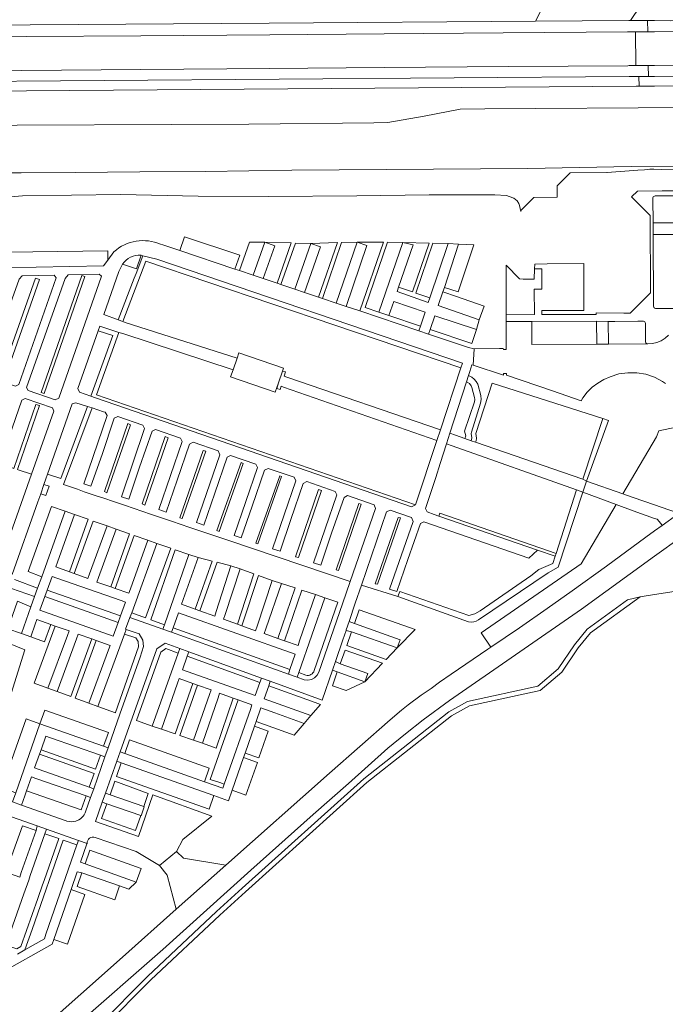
# Model space of a CAD drawing. Header units: metres. Extents: x 151213 to 156373, y 469495 to 475754.
# Tile 120 of 230: x 153869 to 154002, y 472663 to 472866. Entities that reach past the tile are written whole.
import ezdxf

# ---------------------------------------------------------------- set-up
doc = ezdxf.new("R2010")
doc.units = ezdxf.units.M
for name, color, linetype, lineweight in [('B-WE-OG-TERREIN_BEGROEID-GV', 252, 'Continuous', 18), ('B-WE-VH-GESLOTENVERHARDING_ASFALT-GV', 252, 'Continuous', 18), ('B-WE-VH-GESLOTENVERHARDING_BETON-GV', 252, 'Continuous', 18), ('B-WE-VH-HALFVERHARDING_GRIND-GV', 252, 'Continuous', 18), ('B-WE-VH-OPENVERHARDING_SIERBESTRATING-GV', 252, 'Continuous', 18), ('B-WE-VH-OPENVERHARDING_STRAATBAKSTEEN-GV', 252, 'Continuous', 18), ('B-WE-VH-OPENVERHARDING_TEGEL-GV', 252, 'Continuous', 18)]:
    doc.layers.add(name, color=color, linetype=linetype, lineweight=lineweight)

msp = doc.modelspace()

# ---------------------------------------------------------------- linework, layer by layer
at = {"layer": 'B-WE-OG-TERREIN_BEGROEID-GV', "flags": 128}
for points in [[(153996.778, 472875.036), (153977.707, 472896.116), (153977.332, 472895.151), (153977.735, 472882.135), (153977.433, 472871.854), (153977.331, 472870.491), (153977.356, 472869.889), (153975.481, 472866.101), (153994.715, 472866.256), (153995.032, 472866.259), (153996.999, 472869.2), (153996.971, 472870.601), (153995.125, 472870.561), (153995.12, 472871.758), (153996.935, 472871.818)], [(153913.491, 472814.987), (153914.485, 472817.818), (153903.109, 472821.641), (153902.115, 472818.81)], [(153917.283, 472813.713), (153919.662, 472820.492), (153916.503, 472820.551), (153914.439, 472814.669)], [(153921.69, 472819.781), (153919.345, 472813.02), (153922.189, 472812.064), (153925.07, 472820.371), (153919.662, 472820.492)], [(153925.82, 472810.844), (153929.105, 472820.281), (153925.953, 472820.351), (153922.976, 472811.8)], [(153931.135, 472819.575), (153927.847, 472810.163), (153930.691, 472809.207), (153934.613, 472820.434), (153929.105, 472820.281)], [(153934.369, 472807.971), (153938.678, 472820.547), (153935.476, 472820.458), (153931.525, 472808.927)], [(153944.104, 472820.498), (153938.678, 472820.547), (153940.711, 472819.851), (153936.408, 472807.285), (153939.252, 472806.33)], [(153948.079, 472820.462), (153944.918, 472820.491), (153940.309, 472807.029), (153943.163, 472806.07)], [(153947.24, 472811.271), (153950.075, 472810.291), (153953.498, 472820.321), (153948.079, 472820.462), (153950.218, 472819.998)], [(153957.444, 472820.219), (153954.302, 472820.301), (153950.806, 472810.039), (153953.642, 472809.059)], [(153959.606, 472820.107), (153956.661, 472811.198), (153959.51, 472810.256), (153962.712, 472819.946)], [(153887.309, 472816.828), (153887.295, 472817.858), (153887.282, 472818.732), (153856.317, 472818.303), (153843.684, 472782.564), (153843.93, 472782.514), (153846.491, 472781.658), (153846.517, 472781.649), (153858.589, 472815.098), (153886.418, 472815.614)], [(153894.529, 472817.736), (153894.142, 472817.833), (153893.184, 472815.05), (153890.344, 472815.962), (153889.537, 472814.441), (153886.48, 472805.619), (153889.447, 472804.51), (153892.745, 472813.095), (153893.104, 472814.029)], [(153913.92, 472796.572), (153914.32, 472797.725), (153923.521, 472794.533), (153923.306, 472793.912), (153923.927, 472793.803), (153923.65, 472792.88), (153924.178, 472792.714), (153955.85, 472781.807), (153960.089, 472794.622), (153895.156, 472816.582), (153890.383, 472804.16), (153890.882, 472803.974)], [(153876.649, 472813.138), (153876.247, 472813.743), (153869.642, 472813.603), (153869.004, 472812.863), (153862.013, 472793.435), (153862.313, 472792.765), (153868.256, 472790.809), (153868.965, 472791.143)], [(153885.978, 472813.482), (153885.505, 472813.904), (153879.144, 472813.774), (153878.483, 472813.052), (153870.555, 472790.547), (153870.869, 472789.946), (153876.444, 472788.007), (153877.171, 472788.359)], [(153874.175, 472789.297), (153873.544, 472789.516), (153881.911, 472813.643), (153882.542, 472813.424)], [(153865.895, 472792.092), (153865.046, 472792.392), (153872.358, 472813.124), (153873.207, 472812.825)], [(153956.347, 472810.249), (153955.418, 472807.437), (153963.861, 472804.523), (153964.84, 472807.359), (153959.196, 472809.307)], [(153945.203, 472805.384), (153951.711, 472803.198), (153952.7, 472806.1), (153946.236, 472808.267)], [(153953.752, 472802.526), (153962.298, 472799.657), (153963.253, 472802.501), (153954.722, 472805.365)], [(153885.314, 472802.24), (153881.125, 472790.314), (153881.477, 472789.589), (153883.806, 472788.768), (153888.313, 472801.274)], [(153922.47, 472791.503), (153921.803, 472789.58), (153912.602, 472792.777), (153913.101, 472794.213), (153890.35, 472801.658), (153889.571, 472801.914), (153884.95, 472789.011), (153950.712, 472766.326), (153950.732, 472766.334), (153955.126, 472779.617), (153923.503, 472790.633), (153922.999, 472790.797), (153922.783, 472790.13), (153922.106, 472790.349)], [(153963.108, 472779.269), (153985.172, 472771.645), (153989.335, 472784.155), (153966.52, 472791.463), (153963.174, 472781.056), (153963.314, 472780.112), (153963.199, 472779.552)], [(153876.163, 472785.683), (153875.864, 472786.329), (153870.268, 472788.288), (153869.576, 472787.941), (153864.973, 472774.806), (153867.748, 472773.917), (153867.926, 472773.86), (153872.46, 472787.073), (153873.195, 472786.821), (153868.666, 472773.623), (153868.805, 472773.579), (153871.551, 472772.699)], [(153883.099, 472786.635), (153880.715, 472787.41), (153879.971, 472787.173), (153874.859, 472772.692), (153877.569, 472771.773)], [(153937.248, 472750.526), (153942.492, 472765.612), (153942.183, 472766.329), (153936.695, 472768.25), (153935.974, 472767.888), (153933.41, 472760.486), (153931.198, 472753.903), (153929.687, 472754.364), (153934.484, 472768.408), (153934.127, 472769.139), (153928.282, 472771.135), (153927.537, 472770.785), (153925, 472763.357), (153922.784, 472756.82), (153921.262, 472757.287), (153926.037, 472771.317), (153925.699, 472772.041), (153920.373, 472773.871), (153919.604, 472773.527), (153917.063, 472766.107), (153914.781, 472759.519), (153913.311, 472760.011), (153918.11, 472774.041), (153917.768, 472774.757), (153912.576, 472776.553), (153911.868, 472776.199), (153909.319, 472768.765), (153907.051, 472762.182), (153905.563, 472762.681), (153910.356, 472776.691), (153910.03, 472777.462), (153904.858, 472779.267), (153904.117, 472778.868), (153901.555, 472771.471), (153899.316, 472764.818), (153897.79, 472765.371), (153902.595, 472779.398), (153902.264, 472780.107), (153897.121, 472781.904), (153896.398, 472781.534), (153893.835, 472774.125), (153891.603, 472767.508), (153890.085, 472768.035), (153894.883, 472782.065), (153894.517, 472782.807), (153889.367, 472784.572), (153888.618, 472784.245), (153886.09, 472776.764), (153883.819, 472770.188), (153882.317, 472770.719), (153887.134, 472784.764), (153886.773, 472785.467), (153886.401, 472785.56), (153884.051, 472786.325), (153878.168, 472770.516), (153881.011, 472769.554), (153882.432, 472769.071), (153885.274, 472768.107), (153886.032, 472767.85), (153888.874, 472766.886), (153890.295, 472766.404), (153893.137, 472765.439), (153893.895, 472765.182), (153896.737, 472764.218), (153898.159, 472763.736), (153901.001, 472762.772), (153901.759, 472762.515), (153904.601, 472761.551), (153906.022, 472761.068), (153912.206, 472758.97)], [(153886.577, 472769.099), (153891.42, 472783.102), (153891.951, 472782.828), (153887.108, 472768.825)], [(154000, 472766.333), (154004.498, 472764.767), (154004.561, 472764.812), (154004.821, 472764.445), (154008.927, 472767.456), (154009.982, 472768.432), (154010.781, 472769.628), (154011.278, 472770.976), (154011.447, 472772.404), (154011.278, 472773.832), (154010.89, 472775.732), (154009.884, 472779.471), (154009.514, 472780.527), (154008.342, 472783.198), (154000.839, 472781.613), (154000.412, 472780.365), (153993.433, 472768.63), (153995.551, 472767.882)], [(153899.109, 472780.418), (153899.705, 472780.154), (153894.938, 472766.3), (153894.342, 472766.565)], [(153955.789, 472774.856), (153954.88, 472772.011), (153952.788, 472765.615), (153953.125, 472764.884), (153954.594, 472764.377), (153955.539, 472764.05), (153955.73, 472764.619), (153979.69, 472756.341), (153983.905, 472769.42), (153958.265, 472778.527), (153957.093, 472778.943)], [(153902.112, 472763.686), (153906.959, 472777.592), (153907.476, 472777.417), (153902.63, 472763.511)], [(153914.782, 472775.092), (153915.222, 472774.876), (153910.222, 472760.872), (153909.782, 472761.088)], [(153917.823, 472758.465), (153922.718, 472772.311), (153923.104, 472772.192), (153918.208, 472758.346)], [(153931.366, 472769.342), (153926.627, 472755.473), (153925.991, 472755.641), (153930.731, 472769.511)], [(153934.348, 472752.98), (153939.011, 472766.656), (153939.533, 472766.468), (153934.87, 472752.792)], [(153878.51, 472765.018), (153875.708, 472765.997), (153870.895, 472752.627), (153873.69, 472751.533)], [(153947.101, 472747.42), (153947.46, 472748.461), (153961.74, 472743.546), (153962.947, 472743.911), (153964.062, 472744.502), (153974.501, 472751.741), (153976.164, 472753.033), (153979.022, 472754.27), (153979.506, 472755.77), (153975.852, 472757.032), (153974.062, 472755.382), (153952.444, 472762.854), (153951.717, 472762.492), (153949.137, 472755.052), (153946.863, 472748.493), (153945.374, 472748.945), (153950.262, 472762.943), (153949.88, 472763.71), (153945.493, 472765.23), (153944.704, 472764.91), (153939.555, 472749.76)], [(154000, 472760.998), (154001.541, 472762.118), (154001.281, 472762.485), (154000.553, 472763.374), (154000, 472763.567), (153995.551, 472765.122), (153992.111, 472766.408), (153984.848, 472754.194), (153964.245, 472739.932), (153966.23, 472736.991), (153972.17, 472741), (153977.83, 472745.01), (153982.99, 472748.61), (153990.06, 472753.69), (153998.212, 472759.699)], [(153880.396, 472764.351), (153876.914, 472754.506), (153876.581, 472753.563), (153879.402, 472752.541), (153883.23, 472763.366)], [(153883.512, 472752.116), (153887.125, 472762.012), (153884.291, 472762.997), (153880.348, 472752.199), (153883.169, 472751.177)], [(153947.138, 472763.752), (153947.612, 472763.655), (153942.884, 472749.967), (153942.41, 472750.064)], [(153891.761, 472760.372), (153889.004, 472761.325), (153885.371, 472751.381), (153885.028, 472750.442), (153887.878, 472749.443)], [(153891.988, 472749.061), (153895.542, 472759.066), (153892.706, 472760.046), (153888.822, 472749.112), (153891.653, 472748.119)], [(153897.422, 472758.383), (153892.215, 472744.056), (153895.04, 472743.046), (153900.26, 472757.41)], [(153904.004, 472756.126), (153901.166, 472757.099), (153896.144, 472742.651), (153898.969, 472741.642)], [(153905.893, 472755.469), (153902.82, 472746.82), (153902.485, 472745.878), (153905.305, 472744.854), (153908.819, 472754.745)], [(153912.655, 472753.795), (153909.795, 472754.503), (153906.245, 472744.512), (153909.316, 472743.397), (153909.622, 472744.35)], [(153917.381, 472752.16), (153914.559, 472753.183), (153911.478, 472743.727), (153911.168, 472742.776), (153913.989, 472741.75)], [(153890.016, 472746.628), (153876.783, 472751.245), (153875.839, 472751.575), (153874.804, 472748.759), (153889.933, 472743.478), (153890.96, 472746.298)], [(153921.169, 472750.786), (153918.347, 472751.809), (153914.924, 472741.41), (153917.745, 472740.384), (153918.058, 472741.334)], [(153925.92, 472749.225), (153923.069, 472750.16), (153919.832, 472740.775), (153919.506, 472739.83), (153922.332, 472738.821)], [(153930.109, 472747.852), (153927.258, 472748.787), (153923.678, 472738.341), (153926.503, 472737.332), (153926.827, 472738.278)], [(153869.518, 472739.832), (153871.449, 472745.354), (153868.674, 472746.506), (153866.693, 472740.816)], [(153873.291, 472744.643), (153874.233, 472744.308), (153887.461, 472739.611), (153888.403, 472739.276), (153889.43, 472742.095), (153874.326, 472747.459)], [(153934.716, 472746.261), (153932, 472747.204), (153926.638, 472731.754), (153928.09, 472731.235), (153928.361, 472731.189), (153928.635, 472731.195), (153928.904, 472731.253), (153929.157, 472731.359), (153929.386, 472731.511), (153929.582, 472731.703), (153929.738, 472731.929), (153929.85, 472732.18)], [(153938.129, 472741.878), (153947.556, 472738.542), (153946.957, 472736.845), (153950.612, 472740.643), (153939.128, 472744.706)], [(153871.403, 472739.163), (153874.212, 472738.126), (153875.519, 472741.668), (153872.631, 472742.685), (153872.302, 472741.741)], [(153900.726, 472741.014), (153924.842, 472732.396), (153925.919, 472735.548), (153901.834, 472744.115)], [(153878.947, 472739.401), (153879.293, 472740.339), (153876.463, 472741.335), (153872.13, 472729.598), (153872.129, 472729.594), (153874.943, 472728.555), (153874.949, 472728.57)], [(153937.529, 472740.18), (153936.53, 472737.352), (153944.672, 472734.471), (153946.957, 472736.845)], [(153876.819, 472727.863), (153879.634, 472726.827), (153883.99, 472738.698), (153881.16, 472739.694), (153880.816, 472738.755)], [(153880.556, 472726.487), (153883.371, 472725.451), (153887.4, 472736.439), (153887.744, 472737.378), (153884.913, 472738.374)], [(153888.858, 472723.5), (153893.64, 472737.054), (153893.525, 472738.141), (153893.087, 472738.903), (153890.754, 472739.716), (153885.249, 472724.762), (153888.855, 472723.49)], [(153893.194, 472721.904), (153896.457, 472720.744), (153901.792, 472735.791), (153899.256, 472736.71), (153898.201, 472735.99)], [(153935.197, 472733.58), (153940.854, 472731.579), (153940.254, 472729.882), (153943.91, 472733.68), (153936.197, 472736.409)], [(153918.633, 472729.694), (153903.628, 472735.127), (153902.662, 472732.349), (153917.681, 472727.012)], [(153898.341, 472720.076), (153901.182, 472719.113), (153904.841, 472729.521), (153902.017, 472730.536), (153901.685, 472729.593)], [(153940.254, 472729.882), (153934.598, 472731.883), (153933.598, 472729.054), (153936.427, 472728.054)], [(153908.242, 472727.236), (153908.573, 472728.18), (153905.75, 472729.195), (153902.105, 472718.8), (153904.946, 472717.837)], [(153920.455, 472729.034), (153919.529, 472726.326), (153929.162, 472722.908), (153931.098, 472725.18), (153930.028, 472725.568)], [(153910.009, 472726.553), (153906.832, 472717.175), (153909.63, 472716.198), (153913.159, 472726.49), (153910.33, 472727.5)], [(153911.289, 472708.758), (153916.674, 472724.174), (153917.004, 472725.118), (153914.181, 472726.126), (153908.409, 472709.724), (153910.348, 472709.097)], [(153887.418, 472719.412), (153874.297, 472724.033), (153873.301, 472721.203), (153886.42, 472716.583)], [(153927.779, 472721.285), (153921.682, 472723.477), (153918.859, 472724.492), (153917.872, 472721.659), (153925.7, 472718.844)], [(153870.471, 472722.199), (153865.474, 472707.993), (153868.304, 472706.998), (153873.301, 472721.203)], [(153915.611, 472715.169), (153918.444, 472714.182), (153920.366, 472719.699), (153917.543, 472720.714)], [(153885.757, 472714.704), (153875.467, 472718.325), (153874.524, 472718.657), (153873.518, 472715.831), (153884.759, 472711.875)], [(153908.211, 472712.062), (153891.766, 472717.887), (153890.761, 472715.06), (153907.238, 472709.224)], [(153883.445, 472708.149), (153884.443, 472710.978), (153873.196, 472714.924), (153872.19, 472712.098), (153873.134, 472711.767)], [(153918.115, 472713.238), (153915.282, 472714.225), (153912.936, 472707.494), (153915.759, 472706.478)], [(153890.073, 472713.129), (153889.069, 472710.302), (153908.177, 472703.576), (153909.173, 472706.406)], [(153872.471, 472709.915), (153871.526, 472710.243), (153870.541, 472707.41), (153881.803, 472703.493), (153882.8, 472706.322)], [(153895.631, 472706.85), (153888.734, 472709.36), (153887.742, 472706.57), (153894.699, 472704.133)], [(153887.084, 472704.721), (153885.999, 472701.667), (153893.017, 472699.228), (153894.064, 472702.281)], [(153872.504, 472699.173), (153869.673, 472700.167), (153866.298, 472690.612), (153869.123, 472689.604), (153869.456, 472690.547)], [(153870.986, 472688.971), (153869.993, 472686.139), (153866.294, 472675.584), (153868.547, 472674.794), (153869.357, 472675.254), (153872.836, 472685.179), (153873.826, 472688.005), (153874.14, 472688.901), (153877.167, 472697.537), (153874.336, 472698.53), (153871.31, 472689.896)], [(153870.177, 472674.569), (153874.21, 472676.858), (153874.538, 472677.803), (153880.929, 472696.217), (153878.098, 472697.21), (153871.704, 472678.786)], [(153893.126, 472688.557), (153894.135, 472691.382), (153883.589, 472695.149), (153882.605, 472692.315)], [(153881.959, 472690.454), (153880.975, 472687.62), (153888.744, 472684.924), (153889.728, 472687.759)], [(153879.702, 472687.003), (153876.135, 472676.731), (153878.969, 472675.747), (153882.536, 472686.02)]]:
    msp.add_lwpolyline(points, close=True, dxfattribs=at)
for points in [[(154004.647, 472852.742), (154000, 472852.717), (153996.79, 472852.699), (153996.196, 472852.694), (153780.648, 472851.072), (153785.175, 472801.098), (153783.871, 472798.055), (153770.398, 472791.226)], [(153791.485, 472844.441), (153791.748, 472844.519), (153792.099, 472844.581), (153792.567, 472844.631), (153797.926, 472844.51), (153806.936, 472844.608), (153829.357, 472844.551), (153852.579, 472844.597), (153916.337, 472844.857), (153942.134, 472845.14), (153944.986, 472845.196), (153952.47, 472846.497), (153959.902, 472847.923), (153965.022, 472848.003), (154007.138, 472848.278), (154007.072, 472852.765), (154004.647, 472852.742)], [(153859.18, 472829.2), (153869.69, 472830.05), (153889.91, 472830.32), (153905.9, 472830.03), (153920.44, 472829.92), (153938.59, 472830.07), (153953.5, 472830.3), (153967.05, 472830.25), (153969.46, 472830.12), (153970.05, 472829.96), (153970.98, 472829.62), (153971.67, 472829.07), (153972.01, 472828.52), (153972.18, 472828.08), (153972.402, 472826.827), (153972.403, 472827.029), (153975.122, 472829.76), (153979.922, 472829.82), (153979.894, 472832.12), (153982.58, 472834.85), (153990.18, 472834.898), (153990.203, 472834.875), (153996.57, 472835.37), (153997.89, 472835.45), (153999.05, 472835.6), (153999.835, 472835.58), (154001.457, 472835.538), (154007.38, 472835.581)], [(154007.373, 472836.164), (153995.181, 472836.12), (153973.883, 472835.74), (153925.251, 472835.39), (153907.46, 472835.13), (153893.859, 472835.06), (153880.58, 472834.9), (153869.404, 472834.81), (153865.567, 472834.81)], [(154016.915, 472767.385), (154015.863, 472766.764), (154012.25, 472764.633), (154011.098, 472763.773), (154000, 472755.756), (153984.93, 472744.87), (153957.69, 472726.02), (153952.26, 472722.01), (153948.62, 472719.16), (153944.98, 472716.17), (153936.87, 472708.9), (153929.63, 472702.48), (153916.78, 472690.99), (153898.62, 472674.68), (153880.41, 472658.68), (153875.05, 472653.75), (153868.353, 472647.882), (153862.99, 472643.632)], [(153885.62, 472659.224), (153895.453, 472669.087), (153909.711, 472682.505), (153914.969, 472687.272), (153940.055, 472709.885), (153957.596, 472723.697), (153961.465, 472725.826), (153975.955, 472728.984), (153980.148, 472732.514), (153983.466, 472737.457), (153986.128, 472740.704), (153994.443, 472746.742), (153997.029, 472747.384), (153997.044, 472747.395), (154000, 472747.85), (154023.68, 472751.497)], [(153886.33, 472658.52), (153896.15, 472668.37), (153910.39, 472681.77), (153915.64, 472686.53), (153940.7, 472709.12), (153958.15, 472722.86), (153961.82, 472724.88), (153976.41, 472728.06), (153980.9, 472731.84), (153984.27, 472736.86), (153986.82, 472739.97), (153997.029, 472747.384), (153994.443, 472746.742), (153986.128, 472740.704), (153983.466, 472737.457), (153980.148, 472732.514), (153975.955, 472728.984), (153961.465, 472725.826), (153957.596, 472723.697), (153940.055, 472709.885), (153914.969, 472687.272), (153909.711, 472682.505), (153895.453, 472669.087), (153885.62, 472659.224)]]:
    msp.add_lwpolyline(points, dxfattribs=at)
at = {"layer": 'B-WE-VH-GESLOTENVERHARDING_ASFALT-GV', "flags": 128}
for points in [[(153998.553, 472866.234), (153998.585, 472863.908), (154000, 472863.919), (154017.591, 472864.049), (154017.568, 472866.31), (154012.859, 472866.268), (154003.337, 472866.2), (154000, 472866.224)], [(154012.8, 472857.07), (154013.007, 472857.075), (154021.569, 472857.129), (154028.102, 472857.17), (154048.776, 472857.337), (154050.722, 472857.351), (154059.099, 472857.409), (154062.015, 472857.43), (154064.926, 472857.45), (154064.906, 472864.471), (154060.569, 472864.427), (154052.373, 472864.353), (154050.498, 472864.336), (154048.371, 472864.342), (154027.785, 472864.157), (154021.374, 472864.089), (154017.591, 472864.049), (154000, 472863.919), (153998.585, 472863.908), (153996.057, 472863.89), (153996.153, 472856.934), (153998.681, 472856.958), (154000, 472856.971), (154004.77, 472857.016)], [(153868.965, 472791.143), (153868.256, 472790.809), (153862.313, 472792.765), (153862.013, 472793.435), (153869.004, 472812.863), (153869.642, 472813.603), (153876.247, 472813.743), (153876.649, 472813.138)], [(153877.171, 472788.359), (153876.444, 472788.007), (153870.869, 472789.946), (153870.555, 472790.547), (153878.483, 472813.052), (153879.144, 472813.774), (153885.505, 472813.904), (153885.978, 472813.482)]]:
    msp.add_lwpolyline(points, close=True, dxfattribs=at)
for points in [[(153778.272, 472855.302), (153795.836, 472855.417), (153821.406, 472855.59), (153843.968, 472855.76), (153869.564, 472855.947), (153894.105, 472856.14), (153920.671, 472856.337), (153944.273, 472856.528), (153969.852, 472856.73), (153994.448, 472856.918), (153994.757, 472856.921), (153996.153, 472856.934), (153996.057, 472863.89), (153994.726, 472863.88), (153994.388, 472863.877), (153968.805, 472863.675), (153944.225, 472863.494), (153920.668, 472863.304), (153894.081, 472863.098), (153870.53, 472862.929), (153843.993, 472862.737), (153821.405, 472862.583), (153795.806, 472862.392), (153773.225, 472862.246)], [(153884.67, 472697.779), (153893.134, 472694.875), (153897.949, 472692.007), (153901.416, 472694.891), (153902.776, 472697.357), (153908.738, 472702.158), (153896.577, 472706.526), (153893.637, 472697.954), (153884.719, 472701.053), (153886.14, 472705.051), (153886.798, 472706.9), (153889.13, 472713.461), (153889.818, 472715.394), (153897.368, 472736.632), (153899.115, 472737.824), (153902.126, 472736.734), (153903.956, 472736.071), (153918.967, 472730.636), (153920.779, 472729.98), (153931.494, 472726.1), (153933.603, 472732.275), (153934.216, 472734.07), (153935.742, 472738.54), (153936.396, 472740.463), (153936.431, 472740.567), (153937.013, 472742.272), (153938.296, 472746.061), (153939.555, 472749.76), (153944.704, 472764.91), (153945.493, 472765.23), (153949.88, 472763.71), (153950.262, 472762.943), (153945.374, 472748.945), (153946.863, 472748.493), (153949.137, 472755.052), (153951.717, 472762.492), (153952.444, 472762.854), (153974.062, 472755.382), (153975.852, 472757.032), (153955.539, 472764.05), (153954.594, 472764.377), (153953.125, 472764.884), (153952.788, 472765.615), (153954.88, 472772.011), (153955.789, 472774.856), (153957.093, 472778.943), (153957.789, 472781.106), (153961.207, 472791.711), (153961.632, 472793.029), (153961.899, 472793.858), (153962.332, 472795.203), (153962.567, 472795.183), (153962.821, 472798.531), (153961.657, 472798.8), (153953.425, 472801.567), (153951.388, 472802.251), (153939.252, 472806.33), (153936.408, 472807.285), (153934.369, 472807.971), (153931.525, 472808.927), (153930.691, 472809.207), (153927.847, 472810.163), (153925.82, 472810.844), (153922.976, 472811.8), (153922.189, 472812.064), (153919.345, 472813.02), (153917.283, 472813.713), (153914.439, 472814.669), (153913.491, 472814.987), (153902.115, 472818.81), (153898.662, 472819.971), (153898.176, 472820.084)], [(153888.554, 472818.523), (153887.309, 472816.828), (153886.418, 472815.614), (153858.589, 472815.098)], [(153894.142, 472817.833), (153894.529, 472817.736), (153897.401, 472817.011), (153960.403, 472795.571), (153960.089, 472794.622), (153955.85, 472781.807), (153955.126, 472779.617), (153950.732, 472766.334), (153950.712, 472766.326), (153949.89, 472765.975), (153886.972, 472787.651), (153884.745, 472788.437), (153883.806, 472788.768)], [(153883.806, 472788.768), (153881.477, 472789.589), (153881.125, 472790.314), (153885.314, 472802.24), (153885.651, 472803.2), (153889.571, 472801.914), (153890.35, 472801.658), (153913.101, 472794.213), (153913.92, 472796.572), (153890.882, 472803.974), (153890.383, 472804.16), (153889.447, 472804.51), (153886.48, 472805.619), (153889.537, 472814.441), (153890.344, 472815.962)], [(153864.973, 472774.806), (153869.576, 472787.941), (153870.268, 472788.288), (153875.864, 472786.329), (153876.163, 472785.683), (153871.551, 472772.699), (153864.607, 472753.148)], [(153874.104, 472770.553), (153874.524, 472771.745), (153874.859, 472772.692), (153879.971, 472787.173), (153880.715, 472787.41), (153883.099, 472786.635), (153884.051, 472786.325), (153886.401, 472785.56), (153886.773, 472785.467), (153887.134, 472784.764), (153882.317, 472770.719), (153883.819, 472770.188), (153886.09, 472776.764), (153888.618, 472784.245), (153889.367, 472784.572), (153894.517, 472782.807), (153894.883, 472782.065), (153890.085, 472768.035), (153891.603, 472767.508), (153893.835, 472774.125), (153896.398, 472781.534), (153897.121, 472781.904), (153902.264, 472780.107), (153902.595, 472779.398), (153897.79, 472765.371), (153899.316, 472764.818), (153901.555, 472771.471), (153904.117, 472778.868), (153904.858, 472779.267), (153910.03, 472777.462), (153910.356, 472776.691), (153905.563, 472762.681), (153907.051, 472762.182), (153909.319, 472768.765), (153911.868, 472776.199), (153912.576, 472776.553), (153917.768, 472774.757), (153918.11, 472774.041), (153913.311, 472760.011), (153914.781, 472759.519), (153917.063, 472766.107), (153919.604, 472773.527), (153920.373, 472773.871), (153925.699, 472772.041), (153926.037, 472771.317), (153921.262, 472757.287), (153922.784, 472756.82), (153925, 472763.357), (153927.537, 472770.785), (153928.282, 472771.135), (153934.127, 472769.139), (153934.484, 472768.408), (153929.687, 472754.364), (153931.198, 472753.903), (153933.41, 472760.486), (153935.974, 472767.888), (153936.695, 472768.25), (153942.183, 472766.329), (153942.492, 472765.612), (153937.248, 472750.526), (153935.661, 472745.933), (153930.798, 472731.86), (153930.454, 472731.197), (153929.927, 472730.667), (153929.265, 472730.32), (153928.529, 472730.187), (153927.788, 472730.281), (153926.31, 472730.809), (153924.518, 472731.45), (153900.39, 472740.072), (153898.641, 472740.697), (153891.836, 472743.129), (153890.952, 472740.706), (153891.099, 472740.655), (153893.768, 472739.725), (153894.497, 472738.456), (153894.637, 472737.131), (153893.95, 472734.928), (153889.799, 472723.157), (153888.693, 472720.023), (153887.363, 472716.251), (153886.7, 472714.372), (153884.389, 472707.818), (153883.745, 472705.994), (153882.712, 472703.063)], [(153867.59, 472752.015), (153872.86, 472766.957), (153873.455, 472768.646), (153874.104, 472770.553)], [(153867.413, 472749.105), (153872.147, 472747.447), (153872.77, 472749.144), (153868.071, 472750.929)], [(153878.862, 472701.154), (153878.702, 472701.211), (153869.512, 472704.449), (153867.639, 472705.109)], [(153866.239, 472702.431), (153872.691, 472700.168), (153874.654, 472699.479), (153881.257, 472697.162), (153883.015, 472696.545)]]:
    msp.add_lwpolyline(points, dxfattribs=at)
at = {"layer": 'B-WE-VH-GESLOTENVERHARDING_ASFALT-GV'}
for points in [[(153898.176, 472820.084, 0.2954814), (153888.554, 472818.523)], [(153890.344, 472815.962, -0.2813993), (153894.142, 472817.833)], [(153882.168, 472702.109, -0.1186631), (153881.013, 472701.253)], [(153882.483, 472702.562, -0.0446996), (153882.168, 472702.109)], [(153882.712, 472703.063, -0.0429738), (153882.483, 472702.562)], [(153880.661, 472701.127, -0.1495356), (153878.862, 472701.154)], [(153881.013, 472701.253, -0.0338246), (153880.661, 472701.127)], [(153883.015, 472696.545, -0.5279023), (153884.67, 472697.779)]]:
    msp.add_lwpolyline(points, format="xyb", dxfattribs=at)
at = {"layer": 'B-WE-VH-GESLOTENVERHARDING_BETON-GV', "flags": 128}
msp.add_lwpolyline([(153975.264, 472815.04), (153975.183, 472812.911), (153972.897, 472812.924), (153972.183, 472812.928), (153969.381, 472815.806), (153969.428, 472805.883), (153969.427, 472805.549), (153975.233, 472805.611), (153975.187, 472810.857), (153976.75, 472810.859), (153976.787, 472815.04)], close=True, dxfattribs=at)
at = {"layer": 'B-WE-VH-HALFVERHARDING_GRIND-GV', "flags": 128}
for points in [[(153985.989, 472771.257), (153990.495, 472783.758), (153989.335, 472784.155), (153985.172, 472771.645)], [(153947.101, 472747.42), (153961.639, 472742.225), (153962.175, 472742.158), (153962.712, 472742.204), (153963.229, 472742.36), (153963.702, 472742.62), (153978.087, 472752.339), (153980.09, 472753.471), (153985.233, 472768.979), (153983.905, 472769.42), (153979.69, 472756.341), (153979.506, 472755.77), (153979.022, 472754.27), (153976.164, 472753.033), (153974.501, 472751.741), (153964.062, 472744.502), (153962.947, 472743.911), (153961.74, 472743.546), (153947.46, 472748.461)]]:
    msp.add_lwpolyline(points, close=True, dxfattribs=at)
at = {"layer": 'B-WE-VH-OPENVERHARDING_SIERBESTRATING-GV', "flags": 128}
msp.add_lwpolyline([(153852.699, 472742.857), (153846.102, 472724.596), (153852.962, 472721.59), (153857.254, 472720.02), (153864.207, 472717.547), (153870.2, 472736.429), (153864.223, 472738.867), (153858.944, 472740.838)], dxfattribs=at)
at = {"layer": 'B-WE-VH-OPENVERHARDING_STRAATBAKSTEEN-GV', "flags": 128}
for points in [[(154007.433, 472831.129), (154001.59, 472831.092), (153996.491, 472831.06), (153995.241, 472829.862), (153999.097, 472826.025), (153999.168, 472810.105), (153994.97, 472805.903), (153993.662, 472805.908), (153987.96, 472805.929), (153987.96, 472805.59), (153976.76, 472805.575), (153976.787, 472806.401), (153985.419, 472806.461), (153985.399, 472816.141), (153977.832, 472816.046), (153975.301, 472816.015), (153975.264, 472815.04), (153976.787, 472815.04), (153976.75, 472810.859), (153975.187, 472810.857), (153975.233, 472805.611), (153969.427, 472805.549), (153969.423, 472804.155), (153974.725, 472804.196), (153988, 472804.21), (153990.431, 472804.177), (153991.806, 472804.197), (153996.539, 472804.218), (153997.567, 472804.261), (153997.725, 472804.238), (153997.869, 472804.171), (153997.989, 472804.066), (153998.073, 472803.931), (153998.116, 472803.777), (153998.129, 472800.055), (153998.146, 472799.902), (153998.21, 472799.761), (153998.316, 472799.647), (153998.451, 472799.572), (153998.603, 472799.544), (153999.555, 472799.611), (154000.484, 472799.833), (154001.363, 472800.203), (154002.171, 472800.712), (154002.884, 472801.345)], [(154004.101, 472806.862), (154000.31, 472806.836), (154000.154, 472806.848), (154000.011, 472806.91), (153999.896, 472807.016), (153999.822, 472807.153), (153999.796, 472807.307), (153999.679, 472822.083), (153999.702, 472824.492), (153999.637, 472829.539), (153999.655, 472829.698), (153999.722, 472829.842), (153999.834, 472829.957), (153999.976, 472830.029), (154000.134, 472830.051), (154003.98, 472830.065)], [(153890.344, 472815.962), (153893.184, 472815.05), (153894.142, 472817.833)], [(154002.884, 472801.345), (154002.171, 472800.712), (154001.363, 472800.203), (154000.484, 472799.833), (153999.555, 472799.611), (153998.603, 472799.544), (153990.499, 472799.507), (153988.069, 472799.496), (153974.676, 472799.436), (153974.725, 472804.196), (153969.423, 472804.155), (153969.406, 472798.365), (153968.82, 472798.391), (153968.817, 472798.566), (153968.017, 472798.561), (153962.821, 472798.531), (153962.567, 472795.183), (153968.851, 472793.066), (153968.851, 472793.418), (153969.479, 472793.412), (153969.478, 472793.073), (153978.98, 472789.852), (153984.881, 472787.788), (153985.24, 472788.451), (153986.125, 472789.583), (153987.144, 472790.597), (153988.279, 472791.477), (153989.515, 472792.211), (153990.832, 472792.786), (153992.62, 472793.34), (153994.473, 472793.61), (153996.344, 472793.589), (153998.19, 472793.278), (153999.966, 472792.685), (154001.628, 472791.824), (154002.24, 472791.372)], [(154004.821, 472764.445), (154001.541, 472762.118), (154000, 472760.998), (153998.212, 472759.699), (153990.06, 472753.69), (153982.99, 472748.61), (153977.83, 472745.01), (153972.17, 472741), (153966.23, 472736.991), (153965.62, 472736.58), (153958.06, 472731.43), (153955.67, 472729.76), (153953.92, 472728.5), (153951.9, 472727.11), (153949.17, 472725.1), (153947.84, 472724.03), (153945.46, 472722), (153932.99, 472711.05), (153911.648, 472692.044), (153901.396, 472683.006), (153890.29, 472673.07), (153865.184, 472650.737)], [(153880.41, 472658.68), (153898.62, 472674.68), (153916.78, 472690.99), (153929.63, 472702.48), (153936.87, 472708.9), (153944.98, 472716.17), (153948.62, 472719.16), (153952.26, 472722.01), (153957.69, 472726.02), (153984.93, 472744.87), (154000, 472755.756), (154011.098, 472763.773)], [(153866.294, 472675.584), (153869.993, 472686.139), (153870.986, 472688.971), (153871.31, 472689.896), (153874.336, 472698.53), (153874.654, 472699.479), (153872.691, 472700.168), (153872.504, 472699.173), (153869.456, 472690.547), (153869.123, 472689.604)], [(153865.33, 472669.853), (153875.807, 472675.786), (153876.135, 472676.731), (153879.702, 472687.003), (153880.986, 472690.702), (153881.959, 472690.454), (153889.728, 472687.759), (153891.617, 472687.103), (153893.126, 472688.557), (153882.605, 472692.315), (153881.66, 472692.641), (153882.975, 472696.43), (153883.015, 472696.545), (153881.257, 472697.162), (153880.929, 472696.217), (153874.538, 472677.803), (153874.21, 472676.858), (153870.177, 472674.569), (153868.657, 472673.707)]]:
    msp.add_lwpolyline(points, dxfattribs=at)
for points in [[(153999.702, 472824.492), (153999.679, 472822.083), (154004.027, 472822.126), (154004.025, 472824.54)], [(153990.431, 472804.177), (153988, 472804.21), (153988.069, 472799.496), (153990.499, 472799.507)], [(153922.106, 472790.349), (153922.783, 472790.13), (153922.999, 472790.797), (153923.503, 472790.633), (153955.126, 472779.617), (153955.85, 472781.807), (153924.178, 472792.714), (153923.65, 472792.88), (153923.927, 472793.803), (153923.306, 472793.912), (153922.47, 472791.503)], [(153961.632, 472793.029), (153961.207, 472791.711), (153961.361, 472791.66), (153961.826, 472791.356), (153962.178, 472790.926), (153962.338, 472790.575), (153962.885, 472788.521), (153962.937, 472788.073), (153962.86, 472787.629), (153960.847, 472781.569), (153961.061, 472780.61), (153960.871, 472780.042), (153962.199, 472779.583), (153962.314, 472780.142), (153962.172, 472781.034), (153962.222, 472781.362), (153964.129, 472787.293), (153964.249, 472788.106), (153964.166, 472788.924), (153963.559, 472791.216), (153963.245, 472791.775), (153962.834, 472792.266), (153962.339, 472792.673), (153961.778, 472792.982)], [(153985.233, 472768.979), (153985.989, 472771.257), (153985.172, 472771.645), (153963.108, 472779.269), (153962.199, 472779.583), (153960.871, 472780.042), (153958.953, 472780.704), (153957.789, 472781.106), (153957.093, 472778.943), (153958.265, 472778.527), (153983.905, 472769.42)], [(153985.989, 472771.257), (153985.233, 472768.979), (153992.111, 472766.408), (153995.551, 472765.122), (154000, 472763.567), (154000.553, 472763.374), (154001.281, 472762.485), (154001.541, 472762.118), (154004.821, 472764.445), (154004.561, 472764.812), (154004.498, 472764.767), (154000, 472766.333), (153995.551, 472767.882), (153993.433, 472768.63)], [(153874.104, 472770.553), (153873.455, 472768.646), (153874.523, 472768.262), (153875.193, 472770.202)], [(153873.69, 472751.533), (153872.77, 472749.144), (153872.147, 472747.447), (153871.449, 472745.354), (153869.518, 472739.832), (153871.403, 472739.163), (153872.302, 472741.741), (153872.631, 472742.685), (153875.519, 472741.668), (153876.463, 472741.335), (153879.293, 472740.339), (153878.947, 472739.401), (153874.949, 472728.57), (153874.943, 472728.555), (153876.819, 472727.863), (153880.816, 472738.755), (153881.16, 472739.694), (153883.99, 472738.698), (153884.913, 472738.374), (153887.744, 472737.378), (153887.4, 472736.439), (153883.371, 472725.451), (153885.249, 472724.762), (153890.754, 472739.716), (153891.099, 472740.655), (153890.952, 472740.706), (153891.836, 472743.129), (153892.215, 472744.056), (153897.422, 472758.383), (153895.542, 472759.066), (153891.988, 472749.061), (153891.653, 472748.119), (153888.822, 472749.112), (153887.878, 472749.443), (153885.028, 472750.442), (153885.371, 472751.381), (153889.004, 472761.325), (153887.125, 472762.012), (153883.512, 472752.116), (153883.169, 472751.177), (153880.348, 472752.199), (153879.402, 472752.541), (153876.581, 472753.563), (153876.914, 472754.506), (153880.396, 472764.351), (153878.51, 472765.018)], [(153924.518, 472731.45), (153926.31, 472730.809), (153926.638, 472731.754), (153932, 472747.204), (153930.109, 472747.852), (153926.827, 472738.278), (153926.503, 472737.332), (153923.678, 472738.341), (153922.332, 472738.821), (153919.506, 472739.83), (153919.832, 472740.775), (153923.069, 472750.16), (153921.169, 472750.786), (153918.058, 472741.334), (153917.745, 472740.384), (153914.924, 472741.41), (153913.989, 472741.75), (153911.168, 472742.776), (153911.478, 472743.727), (153914.559, 472753.183), (153912.655, 472753.795), (153909.622, 472744.35), (153909.316, 472743.397), (153906.245, 472744.512), (153905.305, 472744.854), (153902.485, 472745.878), (153902.82, 472746.82), (153905.893, 472755.469), (153904.004, 472756.126), (153898.969, 472741.642), (153898.641, 472740.697), (153900.39, 472740.072), (153900.726, 472741.014), (153901.834, 472744.115), (153925.919, 472735.548), (153924.842, 472732.396)], [(153874.233, 472744.308), (153873.291, 472744.643), (153874.326, 472747.459), (153874.804, 472748.759), (153875.839, 472751.575), (153876.783, 472751.245), (153890.016, 472746.628), (153890.96, 472746.298), (153889.933, 472743.478), (153889.43, 472742.095), (153888.403, 472739.276), (153887.461, 472739.611)], [(153947.556, 472738.542), (153938.129, 472741.878), (153937.013, 472742.272), (153936.431, 472740.567), (153936.396, 472740.463), (153937.529, 472740.18), (153946.957, 472736.845)], [(153918.967, 472730.636), (153918.633, 472729.694), (153917.681, 472727.012), (153902.662, 472732.349), (153903.628, 472735.127), (153903.956, 472736.071), (153902.126, 472736.734), (153901.792, 472735.791), (153896.457, 472720.744), (153898.341, 472720.076), (153901.685, 472729.593), (153902.017, 472730.536), (153904.841, 472729.521), (153905.75, 472729.195), (153908.573, 472728.18), (153908.242, 472727.236), (153904.946, 472717.837), (153906.832, 472717.175), (153910.009, 472726.553), (153910.33, 472727.5), (153913.159, 472726.49), (153914.181, 472726.126), (153917.004, 472725.118), (153916.674, 472724.174), (153911.289, 472708.758), (153910.988, 472707.896), (153907.238, 472709.224), (153890.761, 472715.06), (153889.818, 472715.394), (153889.13, 472713.461), (153890.073, 472713.129), (153909.173, 472706.406), (153912.187, 472705.345), (153912.936, 472707.494), (153915.282, 472714.225), (153915.611, 472715.169), (153917.543, 472720.714), (153917.872, 472721.659), (153918.859, 472724.492), (153921.682, 472723.477), (153927.779, 472721.285), (153929.162, 472722.908), (153919.529, 472726.326), (153920.455, 472729.034), (153920.779, 472729.98)], [(153934.598, 472731.883), (153940.254, 472729.882), (153940.854, 472731.579), (153935.197, 472733.58), (153934.216, 472734.07), (153933.603, 472732.275)], [(153886.42, 472716.583), (153873.301, 472721.203), (153868.304, 472706.998), (153867.639, 472705.109), (153869.512, 472704.449), (153870.169, 472706.338), (153870.541, 472707.41), (153871.526, 472710.243), (153872.471, 472709.915), (153882.8, 472706.322), (153883.745, 472705.994), (153884.389, 472707.818), (153883.445, 472708.149), (153873.134, 472711.767), (153872.19, 472712.098), (153873.196, 472714.924), (153873.518, 472715.831), (153874.524, 472718.657), (153875.467, 472718.325), (153885.757, 472714.704), (153886.7, 472714.372), (153887.363, 472716.251)], [(153887.084, 472704.721), (153894.064, 472702.281), (153894.186, 472702.238), (153894.814, 472704.093), (153894.699, 472704.133), (153887.742, 472706.57), (153886.798, 472706.9), (153886.14, 472705.051)], [(153901.396, 472683.006), (153911.648, 472692.044), (153902.914, 472693.523), (153901.416, 472694.891), (153897.949, 472692.007), (153899.528, 472689.988)]]:
    msp.add_lwpolyline(points, close=True, dxfattribs=at)
at = {"layer": 'B-WE-VH-OPENVERHARDING_STRAATBAKSTEEN-GV'}
msp.add_lwpolyline([(153894.142, 472817.833, 0.2813993), (153890.344, 472815.962)], format="xyb", dxfattribs=at)
at = {"layer": 'B-WE-VH-OPENVERHARDING_TEGEL-GV', "flags": 128}
for points in [[(153996.48, 472879.09), (153996.778, 472875.036), (153996.935, 472871.818), (153995.12, 472871.758), (153995.125, 472870.561), (153996.971, 472870.601), (153996.999, 472869.2), (153995.032, 472866.259), (153998.553, 472866.234), (154000, 472866.224), (154003.337, 472866.2)], [(153975.481, 472866.101), (153920.576, 472865.659), (153762.906, 472864.558), (153760.97, 472864.683), (153760.924, 472864.572), (153757.1, 472864.842), (153756.93, 472862.436), (153756.922, 472861.61)], [(153773.225, 472862.246), (153795.806, 472862.392), (153821.405, 472862.583), (153843.993, 472862.737), (153870.53, 472862.929), (153894.081, 472863.098), (153920.668, 472863.304), (153944.225, 472863.494), (153968.805, 472863.675), (153994.388, 472863.877), (153994.726, 472863.88), (153996.057, 472863.89), (153998.585, 472863.908), (153998.553, 472866.234), (153995.032, 472866.259), (153994.715, 472866.256), (153975.481, 472866.101)], [(154004.77, 472857.016), (154000, 472856.971), (153998.681, 472856.958), (153998.712, 472854.692), (154000, 472854.701), (154004.613, 472854.733)]]:
    msp.add_lwpolyline(points, dxfattribs=at)
for points in [[(153969.852, 472856.73), (153944.273, 472856.528), (153920.671, 472856.337), (153894.105, 472856.14), (153869.564, 472855.947), (153843.968, 472855.76), (153821.406, 472855.59), (153795.836, 472855.417), (153778.272, 472855.302), (153778.049, 472855.306), (153778.047, 472854.848), (153778.247, 472854.85), (153778.239, 472853.07), (153994.767, 472854.665), (153996.179, 472854.675), (153996.763, 472854.679), (153998.712, 472854.692), (153998.681, 472856.958), (153996.153, 472856.934), (153994.757, 472856.921), (153994.448, 472856.918)], [(153994.767, 472854.665), (153778.239, 472853.07), (153775.996, 472853.052), (153776.017, 472851.037), (153779.748, 472851.065), (153780.648, 472851.072), (153996.196, 472852.694), (153996.79, 472852.699), (153996.763, 472854.679), (153996.179, 472854.675)], [(154004.647, 472852.742), (154004.613, 472854.733), (154000, 472854.701), (153998.712, 472854.692), (153996.763, 472854.679), (153996.79, 472852.699), (154000, 472852.717)], [(154004.025, 472824.54), (154003.98, 472830.065), (154000.134, 472830.051), (153999.976, 472830.029), (153999.834, 472829.957), (153999.722, 472829.842), (153999.655, 472829.698), (153999.637, 472829.539), (153999.702, 472824.492)], [(154004.101, 472806.862), (154004.027, 472822.126), (153999.679, 472822.083), (153999.796, 472807.307), (153999.822, 472807.153), (153999.896, 472807.016), (154000.011, 472806.91), (154000.154, 472806.848), (154000.31, 472806.836)], [(153919.345, 472813.02), (153921.69, 472819.781), (153919.662, 472820.492), (153917.283, 472813.713)], [(153927.847, 472810.163), (153931.135, 472819.575), (153929.105, 472820.281), (153925.82, 472810.844)], [(153938.678, 472820.547), (153934.369, 472807.971), (153936.408, 472807.285), (153940.711, 472819.851)], [(153953.752, 472802.526), (153954.722, 472805.365), (153963.253, 472802.501), (153963.861, 472804.523), (153955.418, 472807.437), (153956.347, 472810.249), (153956.661, 472811.198), (153959.606, 472820.107), (153957.444, 472820.219), (153953.642, 472809.059), (153953.319, 472808.112), (153946.917, 472810.325), (153947.24, 472811.271), (153950.218, 472819.998), (153948.079, 472820.462), (153943.163, 472806.07), (153945.203, 472805.384), (153946.236, 472808.267), (153952.7, 472806.1), (153951.711, 472803.198), (153951.388, 472802.251), (153953.425, 472801.567)], [(153988, 472804.21), (153974.725, 472804.196), (153974.676, 472799.436), (153988.069, 472799.496)], [(153998.603, 472799.544), (153998.451, 472799.572), (153998.316, 472799.647), (153998.21, 472799.761), (153998.146, 472799.902), (153998.129, 472800.055), (153998.116, 472803.777), (153998.073, 472803.931), (153997.989, 472804.066), (153997.869, 472804.171), (153997.725, 472804.238), (153997.567, 472804.261), (153996.539, 472804.218), (153991.806, 472804.197), (153990.431, 472804.177), (153990.499, 472799.507)]]:
    msp.add_lwpolyline(points, close=True, dxfattribs=at)

doc.saveas('drawing.dxf')
